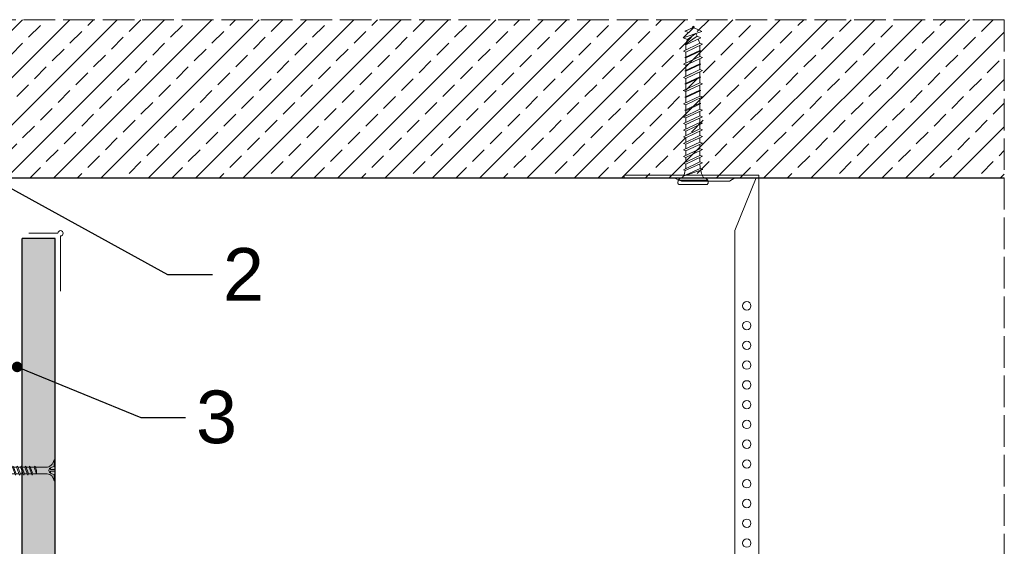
# Model space of a CAD drawing. Header units: millimetres. Extents: x -1515 to 3051, y -92 to 2830.
# Tile 15 of 30: x -1090 to -716, y 2630 to 2830. Entities that reach past the tile are written whole.
import ezdxf
from ezdxf import colors
from ezdxf.entities.mleader import LeaderData, LeaderLine
from ezdxf.math import Vec2, Vec3

# ---------------------------------------------------------------- set-up
doc = ezdxf.new("R2010")
doc.units = ezdxf.units.MM
doc.linetypes.add('ACAD_ISO02W100', pattern=[15, 12, -3])
for name, color, linetype, lineweight in [('_RIGIPS AKCESORIA', 7, 'Continuous', 18), ('_RIGIPS G-K', 7, 'Continuous', 25), ('KRESKOWANIE', 7, 'Continuous', 9), ('PRZERYWANA', 7, 'ACAD_ISO02W100', 9)]:
    doc.layers.add(name, color=color, linetype=linetype, lineweight=lineweight)
doc.styles.get("Standard").update_dxf_attribs({"font": 'arial.ttf'})

# ---------------------------------------------------------------- blocks, each defined once
blk = doc.blocks.new('noniusz gorny')
at = {"layer": '_RIGIPS AKCESORIA'}
for p, q in [((1619.18, 5099.69), (1619.18, 5389.69)), ((1670.18, 5388.69), (1670.18, 5389.69)), ((1620.18, 5388.69), (1628.18, 5388.69)), ((1620.18, 5388.69), (1628.18, 5368.79)), ((1630.21, 5387.39), (1628.18, 5388.69)), ((1630.21, 5387.39), (1648.47, 5387.39)), ((1648.47, 5387.39), (1651.34, 5388.69)), ((1651.34, 5388.69), (1670.18, 5388.69)), ((1628.18, 5104.69), (1628.18, 5368.79)), ((1623.18, 5099.69), (1619.18, 5099.69))]:
    blk.add_line(p, q, dxfattribs=at)
at = {"layer": '_RIGIPS AKCESORIA', "linetype": 'Continuous'}
blk.add_line((1670.18, 5389.69), (1619.18, 5389.69), dxfattribs=at)
at = {"layer": '_RIGIPS AKCESORIA'}
for centre in [(1623.73, 5340.19), (1623.73, 5332.69), (1623.73, 5325.19), (1623.73, 5317.69), (1623.73, 5310.19), (1623.73, 5302.69), (1623.73, 5295.19), (1623.73, 5287.69), (1623.73, 5280.19), (1623.73, 5272.69), (1623.73, 5265.19), (1623.73, 5257.69), (1623.73, 5250.19), (1623.73, 5242.69), (1623.73, 5235.19), (1623.73, 5227.69), (1623.73, 5220.19), (1623.73, 5212.69), (1623.73, 5205.19), (1623.73, 5197.69), (1623.73, 5190.19), (1623.73, 5182.69), (1623.73, 5175.19), (1623.73, 5167.69), (1623.73, 5160.19), (1623.73, 5152.69), (1623.73, 5145.19), (1623.73, 5137.69), (1623.73, 5130.19), (1623.73, 5122.69), (1623.73, 5115.19), (1623.73, 5107.69)]:
    blk.add_circle(centre, 1.6, dxfattribs=at)
blk.add_arc((1623.18, 5104.69), 5, 270, 0, dxfattribs=at)
blk = doc.blocks.new('kolek beton 65')
at = {"layer": '_RIGIPS AKCESORIA'}
for p, q in [((-125.3, -933.58), (-125.96, -934.72)), ((-122.91, -940.73), (-125.3, -933.58)), ((-120.48, -933.42), (-120.81, -934.33)), ((-117.51, -939.63), (-120.48, -933.42)), ((-115.48, -933.42), (-115.81, -934.33)), ((-112.51, -939.63), (-115.48, -933.42)), ((-110.48, -933.42), (-110.81, -934.33)), ((-110.48, -933.42), (-110.81, -934.33)), ((-107.51, -939.63), (-110.48, -933.42)), ((-105.48, -933.42), (-105.81, -934.33)), ((-102.51, -939.63), (-105.48, -933.42)), ((-100.48, -933.42), (-100.81, -934.33)), ((-97.51, -939.63), (-100.48, -933.42)), ((-95.48, -933.42), (-95.81, -934.33)), ((-92.51, -939.63), (-95.48, -933.42)), ((-92.98, -933.42), (-93.31, -934.33)), ((-90.01, -939.63), (-92.98, -933.42)), ((-90.48, -933.42), (-90.81, -934.33)), ((-87.51, -939.63), (-90.48, -933.42)), ((-87.98, -933.42), (-88.31, -934.33)), ((-85.01, -939.63), (-87.98, -933.42)), ((-85.48, -933.42), (-85.81, -934.33)), ((-82.51, -939.63), (-85.48, -933.42)), ((-82.98, -933.42), (-83.31, -934.33)), ((-80.01, -939.63), (-82.98, -933.42)), ((-80.48, -933.42), (-80.81, -934.33)), ((-77.51, -939.63), (-80.48, -933.42)), ((-77.98, -933.42), (-78.31, -934.33)), ((-75.01, -939.63), (-77.98, -933.42)), ((-75.47, -933.37), (-75.81, -934.33)), ((-75.47, -933.37), (-72.61, -939.89)), ((-72.91, -933.23), (-73.27, -934.2)), ((-70.43, -940.67), (-72.91, -933.23)), ((-68.91, -931.37), (-69.76, -932.23)), ((-69.76, -932.23), (-69.76, -941.73)), ((-67.81, -931.28), (-68.91, -931.37)), ((-68.91, -942.59), (-68.91, -931.37)), ((-67.26, -942.18), (-67.26, -931.78)), ((-126.91, -936.37), (-127.26, -936.98)), ((-126.9, -936.83), (-127.26, -936.98)), ((-126.72, -937.2), (-127.26, -936.98)), ((-127.02, -936.57), (-125.7, -939.37)), ((-125.41, -940.08), (-126.91, -936.37)), ((-126.69, -936.74), (-126.75, -936.77)), ((-125.96, -934.72), (-126.69, -936.74)), ((-126.69, -936.74), (-122.91, -940.73)), ((-123.47, -935.41), (-124.54, -935.85)), ((-122.3, -939.04), (-124.54, -935.85)), ((-122.93, -933.94), (-123.47, -935.41)), ((-123.47, -935.41), (-120.37, -939.96)), ((-120.25, -939.63), (-122.93, -933.94)), ((-120.86, -934.33), (-122.44, -934.98)), ((-120.81, -934.33), (-120.86, -934.33)), ((-117.85, -940.54), (-120.81, -934.33)), ((-118.08, -934.33), (-120.05, -934.33)), ((-117.93, -933.94), (-118.08, -934.33)), ((-118.08, -934.33), (-115.39, -940.02)), ((-115.25, -939.63), (-117.93, -933.94)), ((-115.81, -934.33), (-117.73, -934.33)), ((-112.85, -940.54), (-115.81, -934.33)), ((-113.08, -934.33), (-115.05, -934.33)), ((-112.93, -933.94), (-113.08, -934.33)), ((-113.08, -934.33), (-110.39, -940.02)), ((-110.25, -939.63), (-112.93, -933.94)), ((-110.81, -934.33), (-112.73, -934.33)), ((-108.28, -939.63), (-110.81, -934.33)), ((-107.85, -940.54), (-110.81, -934.33)), ((-108.08, -934.33), (-110.05, -934.33)), ((-107.51, -939.63), (-110.05, -934.33)), ((-107.93, -933.94), (-108.08, -934.33)), ((-108.08, -934.33), (-105.39, -940.02)), ((-105.25, -939.63), (-107.93, -933.94)), ((-105.81, -934.33), (-107.73, -934.33)), ((-102.85, -940.54), (-105.81, -934.33)), ((-103.08, -934.33), (-105.05, -934.33)), ((-102.93, -933.94), (-103.08, -934.33)), ((-103.08, -934.33), (-100.39, -940.02)), ((-100.25, -939.63), (-102.93, -933.94)), ((-100.81, -934.33), (-102.73, -934.33)), ((-97.85, -940.54), (-100.81, -934.33)), ((-98.08, -934.33), (-100.05, -934.33)), ((-97.93, -933.94), (-98.08, -934.33)), ((-98.08, -934.33), (-95.39, -940.02)), ((-95.25, -939.63), (-97.93, -933.94)), ((-95.81, -934.33), (-97.73, -934.33)), ((-92.85, -940.54), (-95.81, -934.33)), ((-93.31, -934.33), (-95.05, -934.33)), ((-90.35, -940.54), (-93.31, -934.33)), ((-90.81, -934.33), (-92.55, -934.33)), ((-87.85, -940.54), (-90.81, -934.33)), ((-88.31, -934.33), (-90.05, -934.33)), ((-85.35, -940.54), (-88.31, -934.33)), ((-85.81, -934.33), (-87.55, -934.33)), ((-82.85, -940.54), (-85.81, -934.33)), ((-83.31, -934.33), (-85.05, -934.33)), ((-80.35, -940.54), (-83.31, -934.33)), ((-80.81, -934.33), (-82.55, -934.33)), ((-77.85, -940.54), (-80.81, -934.33)), ((-80.05, -934.33), (-78.31, -934.33)), ((-75.35, -940.54), (-78.31, -934.33)), ((-75.81, -934.33), (-77.55, -934.33)), ((-72.85, -940.54), (-75.81, -934.33)), ((-73.27, -934.2), (-70.43, -940.67)), ((-124.89, -938.64), (-125.41, -940.08)), ((-122.3, -939.04), (-122.91, -940.73)), ((-120.86, -939.63), (-122.3, -939.04)), ((-120.6, -939.63), (-120.86, -939.63)), ((-120.25, -939.63), (-120.37, -939.96)), ((-118.28, -939.63), (-120.25, -939.63)), ((-117.51, -939.63), (-117.85, -940.54)), ((-115.58, -939.63), (-117.51, -939.63)), ((-115.25, -939.63), (-115.39, -940.02)), ((-113.28, -939.63), (-115.25, -939.63)), ((-112.51, -939.63), (-112.85, -940.54)), ((-110.6, -939.63), (-112.51, -939.63)), ((-110.25, -939.63), (-110.39, -940.02)), ((-108.28, -939.63), (-110.25, -939.63)), ((-107.51, -939.63), (-107.85, -940.54)), ((-107.51, -939.63), (-107.85, -940.54)), ((-105.6, -939.63), (-107.51, -939.63)), ((-105.25, -939.63), (-105.39, -940.02)), ((-103.28, -939.63), (-105.25, -939.63)), ((-102.51, -939.63), (-102.91, -940.73)), ((-100.6, -939.63), (-102.51, -939.63)), ((-100.25, -939.63), (-100.41, -940.08)), ((-98.28, -939.63), (-100.25, -939.63)), ((-97.51, -939.63), (-97.85, -940.54)), ((-95.6, -939.63), (-97.51, -939.63)), ((-95.25, -939.63), (-95.39, -940.02)), ((-93.28, -939.63), (-95.25, -939.63)), ((-92.51, -939.63), (-92.85, -940.54)), ((-90.78, -939.63), (-92.51, -939.63)), ((-90.01, -939.63), (-90.35, -940.54)), ((-88.28, -939.63), (-90.01, -939.63)), ((-87.51, -939.63), (-87.85, -940.54)), ((-85.78, -939.63), (-87.51, -939.63)), ((-85.01, -939.63), (-85.35, -940.54)), ((-83.28, -939.63), (-85.01, -939.63)), ((-82.51, -939.63), (-82.85, -940.54)), ((-80.78, -939.63), (-82.51, -939.63)), ((-80.01, -939.63), (-80.35, -940.54)), ((-78.28, -939.63), (-80.01, -939.63)), ((-77.51, -939.63), (-77.85, -940.54)), ((-77.51, -939.63), (-75.78, -939.63)), ((-75.01, -939.63), (-75.35, -940.54)), ((-72.61, -939.89), (-72.85, -940.54)), ((-68.91, -942.59), (-69.76, -941.73)), ((-67.81, -942.68), (-68.91, -942.59))]:
    blk.add_line(p, q, dxfattribs=at)
for centre, radius, start, end in [((-74.88, -924.33), 10, 282.9916, 297.2521), ((-70.76, -932.33), 1, 297.387, 0.1192), ((-67.76, -931.78), 0.5, 0, 95), ((-74.88, -924.33), 10, 269.0428, 279.2887), ((-74.88, -949.63), 10, 80.5289, 90.7633), ((-74.88, -949.63), 10, 62.7479, 76.8682), ((-70.76, -941.63), 1, 359.8807, 62.6128), ((-67.76, -942.18), 0.5, 265, 360)]:
    blk.add_arc(centre, radius, start, end, dxfattribs=at)
blk = doc.blocks.new('TN 25')
at = {"layer": '_RIGIPS AKCESORIA'}
for p, q in [((0, -0.84), (0, 7.16)), ((0, 7.16), (0.46, 7.16)), ((0.46, 4.78), (0, 4.78)), ((0.46, 7.16), (0.46, 4.78)), ((1.77, 3.5), (1.77, 4.2)), ((3.02, 4.46), (8.47, 4.46)), ((7.12, 4.46), (7.12, 3.18)), ((8.03, 2.01), (7.12, 4.46)), ((8.47, 4.46), (8.79, 5)), ((9.61, 1.51), (8.47, 4.46)), ((8.79, 5), (9.93, 2.01)), ((9, 4.46), (10.1, 4.46)), ((10.1, 4.46), (10.41, 5)), ((11.23, 1.51), (10.1, 4.46)), ((10.41, 5), (11.56, 2.01)), ((10.62, 4.46), (11.67, 4.46)), ((11.67, 4.46), (11.99, 5)), ((12.81, 1.51), (11.67, 4.46)), ((11.99, 5), (13.14, 2.01)), ((12.2, 4.46), (13.21, 4.46)), ((13.21, 4.46), (13.52, 5)), ((14.34, 1.51), (13.21, 4.46)), ((13.52, 5), (14.67, 2.01)), ((13.73, 4.46), (14.8, 4.46)), ((14.8, 4.46), (15.12, 5)), ((15.94, 1.51), (14.8, 4.46)), ((15.12, 5), (16.26, 2.01)), ((15.33, 4.46), (16.42, 4.46)), ((16.42, 4.46), (16.73, 5)), ((17.55, 1.51), (16.42, 4.46)), ((16.73, 5), (17.88, 2.01)), ((16.94, 4.46), (17.99, 4.46)), ((17.99, 4.46), (18.31, 5)), ((19.13, 1.51), (17.99, 4.46)), ((18.31, 5), (19.45, 2.01)), ((18.52, 4.46), (19.68, 4.46)), ((19.68, 4.46), (20, 5)), ((20.82, 1.51), (19.68, 4.46)), ((20, 5), (21.14, 2.01)), ((20.21, 4.46), (20.7, 4.46)), ((20.7, 4.46), (22.28, 3.98)), ((22.28, 3.98), (22.56, 4.37)), ((22.7, 2.36), (22.28, 3.98)), ((22.56, 4.37), (23.03, 2.71)), ((22.71, 3.85), (25, 3.24)), ((0, 3.5), (1.77, 3.5)), ((0, 2.83), (1.77, 2.83)), ((0.46, 1.64), (0, 1.64)), ((0.46, -0.84), (0.46, 1.64)), ((1.77, 2.83), (1.77, 2.18)), ((7.49, 2.01), (3.55, 2.01)), ((7.12, 3.18), (7.65, 1.53)), ((7.65, 1.53), (8.03, 2.01)), ((9.41, 2.01), (8.03, 2.01)), ((9.93, 2.01), (9.61, 1.51)), ((11.04, 2.01), (9.93, 2.01)), ((11.56, 2.01), (11.23, 1.51)), ((12.61, 2.01), (11.56, 2.01)), ((13.14, 2.01), (12.81, 1.51)), ((14.15, 2.01), (13.14, 2.01)), ((14.67, 2.01), (14.34, 1.51)), ((15.74, 2.01), (14.67, 2.01)), ((16.26, 2.01), (15.94, 1.51)), ((17.36, 2.01), (16.26, 2.01)), ((17.88, 2.01), (17.55, 1.51)), ((18.93, 2.01), (17.88, 2.01)), ((19.45, 2.01), (19.13, 1.51)), ((19.45, 2.01), (20.62, 2.01)), ((21.14, 2.01), (20.82, 1.51)), ((21.14, 2.01), (21.81, 2.12)), ((21.85, 1.83), (21.67, 3.28)), ((21.67, 3.28), (22.14, 2.4)), ((22.14, 2.4), (21.85, 1.83)), ((22.7, 2.36), (22.14, 2.4)), ((23.03, 2.71), (22.7, 2.36)), ((25, 3.24), (23.03, 2.71)), ((0, -0.84), (0.46, -0.84))]:
    blk.add_line(p, q, dxfattribs=at)
for centre, major_axis, ratio, start_param, end_param in [((3.09, 7.67), (0.17, 3.2), 0.826134, 1.773653, 3.180586), ((-0.04, 0.9), (0, 3.93), 0.848176, -0.720942, -0.151112), ((1.66, 3.18), (0, 0.895), 0.848176, -1.552777, -0.720942), ((3.37, -1.57), (0.28, 3.57), 0.832181, 0.035984, 1.430787), ((-2.73, 15.91), (0, 14.76), 0.848176, 3.399396, 3.475072), ((0.59, 4.62), (0, 2.81), 0.848176, 3.475072, 3.862535), ((1.66, 3.18), (0, 0.895), 0.848176, 3.862535, 4.730408)]:
    blk.add_ellipse(centre, major_axis=major_axis, ratio=ratio, start_param=start_param, end_param=end_param, dxfattribs=at)
blk = doc.blocks.new('polnaroznik')
at = {"layer": '_RIGIPS AKCESORIA'}
for p, q in [((430.5, 56.15), (451.5, 56.15)), ((429.5, 44.15), (429.5, 55.15))]:
    blk.add_line(p, q, dxfattribs=at)
blk.add_arc((429.5, 56.15), 1, 0, 270, dxfattribs=at)
blk = doc.blocks.new('_Dot')
at = {"color": 0, "linetype": 'ByBlock', "lineweight": -2}
blk.add_line((-0.5, 0), (-1, 0), dxfattribs=at)
at = {"color": 0, "linetype": 'ByBlock', "const_width": 0.5}
blk.add_lwpolyline([(-0.25, 0, 1), (0.25, 0, 1)], format="xyb", close=True, dxfattribs=at)

msp = doc.modelspace()

# ---------------------------------------------------------------- hatches: boundary and pattern name
at = {"layer": 'KRESKOWANIE'}
h = msp.add_hatch(dxfattribs=at)
h.set_pattern_fill('ANSI33', color=256, scale=2, angle=180, style=0)
h.set_pattern_definition([(225, (-2658.075, 1260.4), (8.980256, -8.980256), []), (225, (-2667.055, 1260.4), (8.980256, -8.980256), [6.35, -3.175])])
h.paths.add_polyline_path([(-1515.372, 2829.657), (-1515.372, 2769.657), (-716.372, 2769.657), (-716.372, 2829.657)])
h = msp.add_hatch(dxfattribs=at)
h.set_pattern_fill('DOTS', color=256, scale=2, angle=225, style=0)
h.set_pattern_definition([(225, (-1684.5183, 652.2892), (1.122532, -3.367596), [0, -3.175])])
h.paths.add_polyline_path([(-1076.372, 2746.657), (-1088.872, 2746.657), (-1088.872, 2336.459), (-1076.372, 2336.459)])

# ---------------------------------------------------------------- linework, layer by layer
msp.add_line((-1515.372, 2769.657), (-716.372, 2769.657))
at = {"layer": '_RIGIPS G-K'}
for p, q in [((-1088.872, 2336.459), (-1088.872, 2746.657)), ((-1076.372, 2746.657), (-1088.872, 2746.657)), ((-1076.372, 2336.459), (-1076.372, 2746.657))]:
    msp.add_line(p, q, dxfattribs=at)
at = {"layer": 'PRZERYWANA'}
for q in [(-1515.372, 2829.657), (-716.372, 2384.209)]:
    msp.add_line((-716.372, 2829.657), q, dxfattribs=at)

# ---------------------------------------------------------------- block references
at = {"color": 253, "xscale": -1}
msp.add_blockref('noniusz gorny', (809.636, -2619.036), dxfattribs=at)
at = {"layer": '_RIGIPS AKCESORIA'}
for name, p, rotation in [('kolek beton 65', (102.512, 2699.895), 270), ('polnaroznik', (-1130.522, 3178.158), 270), ('TN 25', (-1076.372, 2661.9), 180)]:
    msp.add_blockref(name, p, dxfattribs=dict(at, rotation=rotation))

# ---------------------------------------------------------------- leaders
at = {"layer": 'KRESKOWANIE'}
ml = msp.add_multileader_mtext('Standard', dxfattribs=at)
ml.set_content('2', color=256)
ml.set_leader_properties()
ml.set_arrow_properties(name='DOT')
ml.build(insert=Vec2(0, 0))
ml.multileader.update_dxf_attribs({"dogleg_length": 17})
ctx = ml.context
ctx.base_point, ctx.char_height, ctx.landing_gap_size, ctx.plane_origin = Vec3(-1016.771, 2733.05), 20, 4, Vec3(-1097.449, 2768.087)
notes = []
notes.append((ctx, [(0, (1, 1, 0), (-1033.771, 2733.05), (1, 0), 17, [(0, [(-1097.449, 2768.087)], 0, [])])]))
ctx.mtext.insert, ctx.mtext.flow_direction = Vec3(-1012.771, 2743.05), 5
ml = msp.add_multileader_mtext('Standard', dxfattribs=at)
ml.set_content('3', color=256)
ml.set_leader_properties()
ml.set_arrow_properties(name='DOT')
ml.build(insert=Vec2(0, 0))
ml.multileader.update_dxf_attribs({"dogleg_length": 17})
ctx = ml.context
ctx.base_point, ctx.char_height, ctx.landing_gap_size, ctx.plane_origin = Vec3(-1026.974, 2678.842), 20, 4, Vec3(-1090.838, 2697.97)
notes.append((ctx, [(0, (1, 1, 0), (-1043.974, 2678.842), (1, 0), 17, [(0, [(-1090.838, 2697.97)], 0, [])])]))
ctx.mtext.insert, ctx.mtext.flow_direction = Vec3(-1022.974, 2689.02), 5
for ctx, leaders in notes:
    for number, flags, end, landing, length, lines in leaders:
        leader = LeaderData()
        leader.index, (leader.has_last_leader_line, leader.has_dogleg_vector, leader.attachment_direction) = number, flags
        leader.last_leader_point, leader.dogleg_vector, leader.dogleg_length = Vec3(end), Vec3(landing), length
        for number, points, colour, breaks in lines:
            line = LeaderLine()
            line.index, line.vertices, line.color, line.breaks = number, Vec3.list(points), colors.encode_raw_color(colour), breaks
            leader.lines.append(line)
        ctx.leaders.append(leader)

doc.saveas('drawing.dxf')
